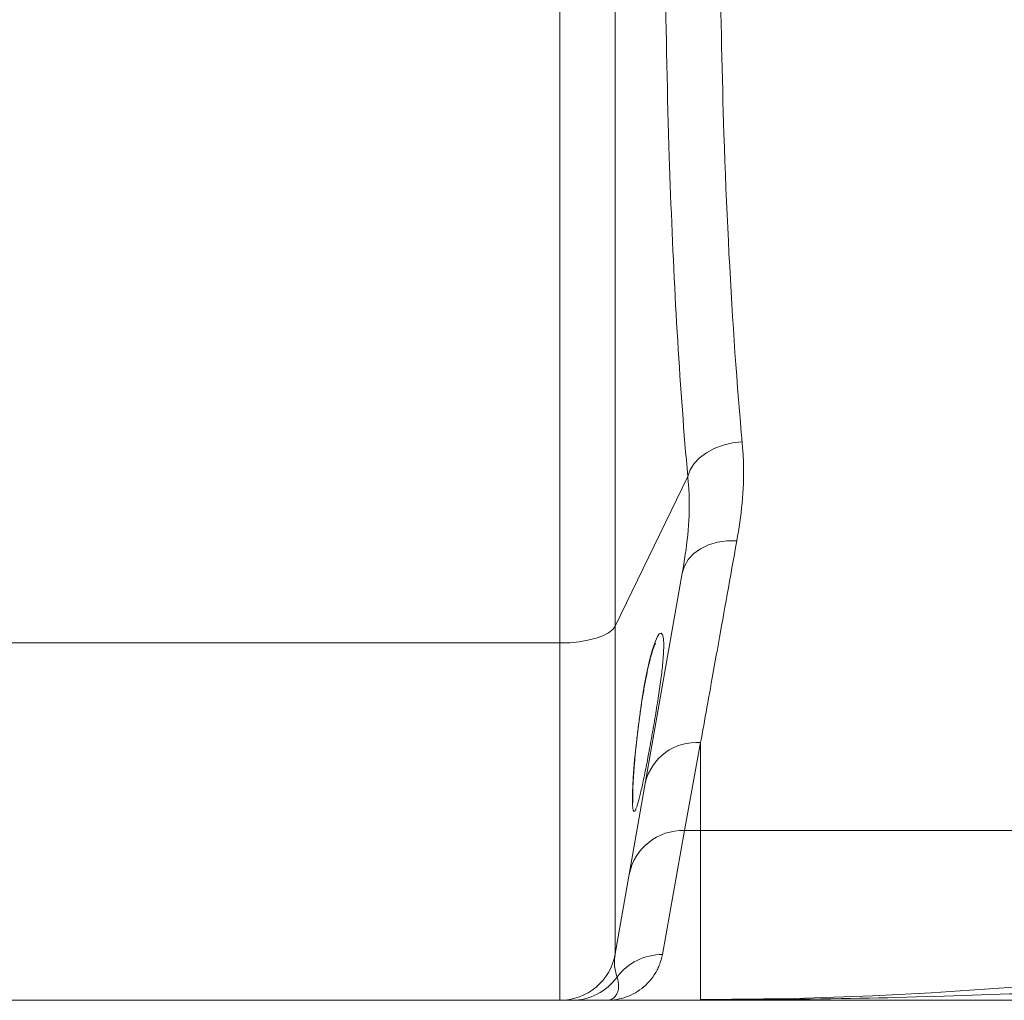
# Model space of a CAD drawing. Extents: x 193 to 943, y 26 to 526.
# Tile 201 of 207: x 406.68 to 411.94, y 88.03 to 93.27. Entities that reach past the tile are written whole.
import ezdxf

# ---------------------------------------------------------------- set-up
doc = ezdxf.new("R2010")
doc.units = 0
doc.layers.get('0').update_dxf_attribs({"lineweight": 25})
doc.layers.add('KG4_HLS_SYA', color=7, linetype='Continuous', lineweight=25)

# ---------------------------------------------------------------- blocks, each defined once
blk = doc.blocks.new('Spline-A069HVPU7N', base_point=(409.9534, 89.0845))
at = {"color": 0, "lineweight": -2}
for p, q in [((410.0617, 89.9027), (410.0605, 89.899)), ((410.0629, 89.9063), (410.0617, 89.9027)), ((410.064, 89.9097), (410.0629, 89.9063)), ((410.0652, 89.9129), (410.064, 89.9097)), ((410.0663, 89.916), (410.0652, 89.9129)), ((410.0673, 89.9189), (410.0663, 89.916)), ((410.0682, 89.9212), (410.0673, 89.9189)), ((410.0691, 89.9235), (410.0682, 89.9212)), ((410.07, 89.9256), (410.0691, 89.9235)), ((410.0708, 89.9275), (410.07, 89.9256)), ((410.0715, 89.9294), (410.0708, 89.9275)), ((410.0723, 89.9311), (410.0715, 89.9294)), ((410.0729, 89.9324), (410.0723, 89.9311)), ((410.0735, 89.9336), (410.0729, 89.9324)), ((410.074, 89.9347), (410.0735, 89.9336)), ((410.0744, 89.9356), (410.074, 89.9347)), ((410.0747, 89.9362), (410.0744, 89.9356)), ((410.075, 89.9366), (410.0747, 89.9362)), ((410.075, 89.9368), (410.075, 89.9368)), ((410.075, 89.9368), (410.075, 89.9368)), ((410.075, 89.9368), (410.075, 89.9368)), ((410.075, 89.9368), (410.075, 89.9368)), ((410.075, 89.9368), (410.075, 89.9368)), ((410.075, 89.9368), (410.075, 89.9368)), ((410.075, 89.9368), (410.075, 89.9368)), ((410.075, 89.9368), (410.075, 89.9368)), ((410.075, 89.9368), (410.075, 89.9368)), ((410.075, 89.9368), (410.075, 89.9368)), ((410.075, 89.9368), (410.075, 89.9368)), ((410.075, 89.9368), (410.075, 89.9368)), ((410.075, 89.9368), (410.075, 89.9368)), ((410.075, 89.9368), (410.075, 89.9368)), ((410.075, 89.9368), (410.075, 89.9368)), ((410.075, 89.9368), (410.075, 89.9368)), ((410.075, 89.9368), (410.075, 89.9368)), ((410.075, 89.9368), (410.075, 89.9368)), ((410.075, 89.9368), (410.075, 89.9368)), ((410.075, 89.9368), (410.075, 89.9368)), ((410.075, 89.9368), (410.075, 89.9368)), ((410.075, 89.9368), (410.075, 89.9368)), ((410.075, 89.9368), (410.075, 89.9368)), ((410.075, 89.9368), (410.075, 89.9368)), ((410.075, 89.9368), (410.075, 89.9368)), ((410.075, 89.9368), (410.075, 89.9368)), ((410.075, 89.9368), (410.075, 89.9368)), ((410.075, 89.9368), (410.075, 89.9368)), ((410.075, 89.9368), (410.075, 89.9366)), ((410.046, 89.8479), (410.0444, 89.8417)), ((410.0475, 89.8539), (410.046, 89.8479)), ((410.0491, 89.8598), (410.0475, 89.8539)), ((410.0506, 89.8655), (410.0491, 89.8598)), ((410.0521, 89.8711), (410.0506, 89.8655)), ((410.0536, 89.8761), (410.0521, 89.8711)), ((410.055, 89.881), (410.0536, 89.8761)), ((410.0564, 89.8858), (410.055, 89.881)), ((410.0578, 89.8904), (410.0564, 89.8858)), ((410.0591, 89.8948), (410.0578, 89.8904)), ((410.0605, 89.899), (410.0591, 89.8948)), ((410.0348, 89.8009), (410.0332, 89.7935)), ((410.0364, 89.808), (410.0348, 89.8009)), ((410.038, 89.8151), (410.0364, 89.808)), ((410.0396, 89.822), (410.038, 89.8151)), ((410.0412, 89.8288), (410.0396, 89.822)), ((410.0428, 89.8354), (410.0412, 89.8288)), ((410.0444, 89.8417), (410.0428, 89.8354)), ((410.0233, 89.7457), (410.0217, 89.7372)), ((410.0249, 89.7539), (410.0233, 89.7457)), ((410.0266, 89.7621), (410.0249, 89.7539)), ((410.0282, 89.7702), (410.0266, 89.7621)), ((410.0299, 89.7781), (410.0282, 89.7702)), ((410.0315, 89.7859), (410.0299, 89.7781)), ((410.0332, 89.7935), (410.0315, 89.7859)), ((410.0136, 89.6933), (410.012, 89.6842)), ((410.0152, 89.7023), (410.0136, 89.6933)), ((410.0168, 89.7112), (410.0152, 89.7023)), ((410.0184, 89.7199), (410.0168, 89.7112)), ((410.02, 89.7286), (410.0184, 89.7199)), ((410.0217, 89.7372), (410.02, 89.7286)), ((410.0042, 89.6374), (410.0027, 89.6278)), ((410.0057, 89.6469), (410.0042, 89.6374)), ((410.0073, 89.6563), (410.0057, 89.6469)), ((410.0088, 89.6657), (410.0073, 89.6563)), ((410.0104, 89.675), (410.0088, 89.6657)), ((410.012, 89.6842), (410.0104, 89.675)), ((409.9968, 89.589), (409.9953, 89.5792)), ((409.9982, 89.5988), (409.9968, 89.589)), ((409.9997, 89.6085), (409.9982, 89.5988)), ((410.0012, 89.6182), (409.9997, 89.6085)), ((410.0027, 89.6278), (410.0012, 89.6182)), ((409.9898, 89.5397), (409.9884, 89.5297)), ((409.9911, 89.5496), (409.9898, 89.5397)), ((409.9925, 89.5595), (409.9911, 89.5496)), ((409.9939, 89.5693), (409.9925, 89.5595)), ((409.9953, 89.5792), (409.9939, 89.5693)), ((409.982, 89.4798), (409.9808, 89.4698)), ((409.9833, 89.4898), (409.982, 89.4798)), ((409.9845, 89.4998), (409.9833, 89.4898)), ((409.9858, 89.5098), (409.9845, 89.4998)), ((409.9871, 89.5198), (409.9858, 89.5098)), ((409.9884, 89.5297), (409.9871, 89.5198)), ((409.9762, 89.4303), (409.9751, 89.4206)), ((409.9773, 89.4401), (409.9762, 89.4303)), ((409.9784, 89.45), (409.9773, 89.4401)), ((409.9796, 89.4598), (409.9784, 89.45)), ((409.9808, 89.4698), (409.9796, 89.4598)), ((409.9709, 89.3819), (409.97, 89.3724)), ((409.9719, 89.3916), (409.9709, 89.3819)), ((409.973, 89.4012), (409.9719, 89.3916)), ((409.974, 89.4109), (409.973, 89.4012)), ((409.9751, 89.4206), (409.974, 89.4109)), ((409.9655, 89.3259), (409.9647, 89.3168)), ((409.9663, 89.335), (409.9655, 89.3259)), ((409.9672, 89.3442), (409.9663, 89.335)), ((409.9681, 89.3535), (409.9672, 89.3442)), ((409.969, 89.3629), (409.9681, 89.3535)), ((409.97, 89.3724), (409.969, 89.3629)), ((409.961, 89.2733), (409.9604, 89.2649)), ((409.9617, 89.2818), (409.961, 89.2733)), ((409.9624, 89.2903), (409.9617, 89.2818)), ((409.9631, 89.2991), (409.9624, 89.2903)), ((409.9639, 89.3079), (409.9631, 89.2991)), ((409.9647, 89.3168), (409.9639, 89.3079)), ((409.9572, 89.219), (409.9568, 89.212)), ((409.9576, 89.2261), (409.9572, 89.219)), ((409.9581, 89.2333), (409.9576, 89.2261)), ((409.9586, 89.2406), (409.9581, 89.2333)), ((409.9592, 89.2486), (409.9586, 89.2406)), ((409.9598, 89.2567), (409.9592, 89.2486)), ((409.9604, 89.2649), (409.9598, 89.2567)), ((409.9544, 89.1637), (409.9542, 89.1577)), ((409.9546, 89.1698), (409.9544, 89.1637)), ((409.9548, 89.1732), (409.9546, 89.1698)), ((409.9549, 89.1766), (409.9548, 89.1732)), ((409.9551, 89.18), (409.9549, 89.1766)), ((409.9552, 89.1835), (409.9551, 89.18)), ((409.9554, 89.187), (409.9552, 89.1835)), ((409.9556, 89.1906), (409.9554, 89.187)), ((409.9557, 89.1932), (409.9556, 89.1919)), ((409.9556, 89.1919), (409.9556, 89.1906)), ((409.9558, 89.1945), (409.9557, 89.1932)), ((409.9559, 89.1959), (409.9558, 89.1945)), ((409.956, 89.1985), (409.9559, 89.1972)), ((409.9559, 89.1972), (409.9559, 89.1959)), ((409.9564, 89.2052), (409.956, 89.1985)), ((409.9568, 89.212), (409.9564, 89.2052)), ((409.9535, 89.1266), (409.9534, 89.1225)), ((409.9534, 89.1225), (409.9534, 89.1185)), ((409.9534, 89.1185), (409.9534, 89.1147)), ((409.9534, 89.1147), (409.9535, 89.111)), ((409.9536, 89.1354), (409.9535, 89.131)), ((409.9535, 89.131), (409.9535, 89.1266)), ((409.9535, 89.111), (409.9535, 89.1078)), ((409.9537, 89.1407), (409.9536, 89.1354)), ((409.9538, 89.1462), (409.9537, 89.1407)), ((409.954, 89.1518), (409.9538, 89.1462)), ((409.9542, 89.1577), (409.954, 89.1518)), ((409.9535, 89.1078), (409.9536, 89.1048)), ((409.9536, 89.1048), (409.9536, 89.102)), ((409.9536, 89.102), (409.9537, 89.0993)), ((409.9537, 89.0993), (409.9538, 89.0967)), ((409.9538, 89.0967), (409.954, 89.0943)), ((409.954, 89.0943), (409.9541, 89.0924)), ((409.9541, 89.0924), (409.9542, 89.0907)), ((409.9542, 89.0907), (409.9543, 89.0891)), ((409.9543, 89.0891), (409.9544, 89.0877)), ((409.9544, 89.0877), (409.9545, 89.0866)), ((409.9545, 89.0866), (409.9546, 89.0858)), ((409.9546, 89.0858), (409.9546, 89.0854)), ((409.9546, 89.0854), (409.9547, 89.0851)), ((409.9547, 89.0851), (409.9547, 89.0849)), ((409.9547, 89.0849), (409.9547, 89.0848)), ((409.9547, 89.0848), (409.9547, 89.0846)), ((409.9547, 89.0846), (409.9548, 89.0845))]:
    blk.add_line(p, q, dxfattribs=at)
blk = doc.blocks.new('Kreis-A069HWJE7N', base_point=(409.5645, 88.029))
at = {"color": 0, "lineweight": -2}
blk.add_ellipse((409.5645, 88.329), major_axis=(0, -0.3), ratio=1, start_param=0, end_param=1.396263, dxfattribs=at)
blk = doc.blocks.new('Spline-A069HWJQ7N', base_point=(409.988, 89.1062))
at = {"color": 0, "lineweight": -2}
for p, q in [((410.1098, 89.7894), (410.111, 89.8001)), ((410.111, 89.8001), (410.112, 89.8103)), ((410.112, 89.8112), (410.1121, 89.8121)), ((410.112, 89.8103), (410.112, 89.8112)), ((410.1121, 89.8121), (410.1122, 89.8131)), ((410.1122, 89.8131), (410.1123, 89.814)), ((410.1123, 89.8149), (410.1124, 89.8158)), ((410.1123, 89.814), (410.1123, 89.8149)), ((410.1021, 89.7303), (410.1038, 89.7424)), ((410.1038, 89.7424), (410.1054, 89.7545)), ((410.1054, 89.7545), (410.107, 89.7664)), ((410.107, 89.7664), (410.1085, 89.7781)), ((410.1085, 89.7781), (410.1098, 89.7894)), ((410.0952, 89.6807), (410.097, 89.6933)), ((410.097, 89.6933), (410.0987, 89.7057)), ((410.0987, 89.7057), (410.1004, 89.718)), ((410.1004, 89.718), (410.1021, 89.7303)), ((410.0873, 89.6289), (410.0894, 89.6421)), ((410.0894, 89.6421), (410.0914, 89.6551)), ((410.0914, 89.6551), (410.0933, 89.668)), ((410.0933, 89.668), (410.0952, 89.6807)), ((410.0788, 89.5754), (410.081, 89.5889)), ((410.081, 89.5889), (410.0831, 89.6023)), ((410.0831, 89.6023), (410.0853, 89.6157)), ((410.0853, 89.6157), (410.0873, 89.6289)), ((410.0698, 89.5212), (410.0721, 89.5348)), ((410.0721, 89.5348), (410.0743, 89.5484)), ((410.0743, 89.5484), (410.0766, 89.5619)), ((410.0766, 89.5619), (410.0788, 89.5754)), ((410.0605, 89.4671), (410.0628, 89.4806)), ((410.0628, 89.4806), (410.0652, 89.4941)), ((410.0652, 89.4941), (410.0675, 89.5076)), ((410.0675, 89.5076), (410.0698, 89.5212)), ((410.051, 89.4137), (410.0534, 89.4269)), ((410.0534, 89.4269), (410.0558, 89.4403)), ((410.0558, 89.4403), (410.0581, 89.4537)), ((410.0581, 89.4537), (410.0605, 89.4671)), ((410.0415, 89.3615), (410.0439, 89.3744)), ((410.0439, 89.3744), (410.0462, 89.3874)), ((410.0462, 89.3874), (410.0486, 89.4005)), ((410.0486, 89.4005), (410.051, 89.4137)), ((410.0321, 89.3116), (410.0344, 89.3239)), ((410.0344, 89.3239), (410.0367, 89.3362)), ((410.0367, 89.3362), (410.0391, 89.3487)), ((410.0391, 89.3487), (410.0415, 89.3615)), ((410.0229, 89.2645), (410.0252, 89.276)), ((410.0252, 89.276), (410.0275, 89.2877)), ((410.0275, 89.2877), (410.0298, 89.2996)), ((410.0298, 89.2996), (410.0321, 89.3116)), ((410.0118, 89.2099), (410.014, 89.2204)), ((410.014, 89.2204), (410.0162, 89.2311)), ((410.0162, 89.2311), (410.0184, 89.242)), ((410.0184, 89.242), (410.0206, 89.2531)), ((410.0206, 89.2531), (410.0229, 89.2645)), ((410.0013, 89.1618), (410.0034, 89.1708)), ((410.0034, 89.1708), (410.0054, 89.1802)), ((410.0054, 89.1802), (410.0075, 89.1898)), ((410.0075, 89.1898), (410.0096, 89.1998)), ((410.0096, 89.1998), (410.0118, 89.2099)), ((409.988, 89.1062), (409.9899, 89.1137)), ((409.9899, 89.1137), (409.9917, 89.1212)), ((409.9917, 89.1212), (409.9936, 89.1288)), ((409.9936, 89.1288), (409.9955, 89.1366)), ((409.9955, 89.1366), (409.9974, 89.1447)), ((409.9974, 89.1447), (409.9994, 89.1531)), ((409.9994, 89.1531), (410.0013, 89.1618))]:
    blk.add_line(p, q, dxfattribs=at)
blk = doc.blocks.new('Spline-A069HWL27N', base_point=(409.5645, 88.029))
at = {"color": 0, "lineweight": -2}
for p, q in [((409.5645, 88.029), (409.5646, 88.029)), ((409.5646, 88.029), (409.5647, 88.029)), ((409.5647, 88.029), (409.5649, 88.029)), ((409.5649, 88.029), (409.5651, 88.029)), ((409.5651, 88.029), (409.5654, 88.029)), ((409.5654, 88.029), (409.5657, 88.029)), ((409.5657, 88.029), (409.5661, 88.029)), ((409.5661, 88.029), (409.5665, 88.029)), ((409.5665, 88.029), (409.5669, 88.029)), ((409.5669, 88.029), (409.5674, 88.029)), ((409.5674, 88.029), (409.568, 88.029)), ((409.568, 88.029), (409.5686, 88.029)), ((409.5686, 88.029), (409.5692, 88.029)), ((409.5692, 88.029), (409.5699, 88.029)), ((409.5699, 88.029), (409.5706, 88.029)), ((409.5706, 88.029), (409.5713, 88.029)), ((409.5713, 88.029), (409.5721, 88.029)), ((409.5721, 88.029), (409.573, 88.029)), ((409.573, 88.029), (409.5738, 88.029)), ((409.5738, 88.029), (409.5748, 88.029)), ((409.5748, 88.029), (409.5757, 88.029)), ((409.5757, 88.029), (409.5767, 88.029)), ((409.5767, 88.029), (409.5778, 88.029)), ((409.5778, 88.029), (409.5788, 88.029)), ((409.5788, 88.029), (409.58, 88.029)), ((409.58, 88.029), (409.5811, 88.029)), ((409.5811, 88.029), (409.5823, 88.029)), ((409.5823, 88.029), (409.5835, 88.029)), ((409.5835, 88.029), (409.5848, 88.029)), ((409.5848, 88.029), (409.5861, 88.029)), ((409.5861, 88.029), (409.5888, 88.029)), ((409.5888, 88.029), (409.5916, 88.029)), ((409.5916, 88.029), (409.5946, 88.029)), ((409.5946, 88.029), (409.5978, 88.029)), ((409.5978, 88.029), (409.601, 88.029)), ((409.601, 88.029), (409.6045, 88.029)), ((409.6045, 88.029), (409.6081, 88.029)), ((409.6081, 88.029), (409.6118, 88.029)), ((409.6118, 88.029), (409.6156, 88.029)), ((409.6156, 88.029), (409.6196, 88.029)), ((409.6196, 88.029), (409.6235, 88.029)), ((409.6235, 88.029), (409.6275, 88.029))]:
    blk.add_line(p, q, dxfattribs=at)
blk = doc.blocks.new('Spline-A069HWLQ7N', base_point=(409.6275, 88.029))
at = {"color": 0, "lineweight": -2}
for p, q in [((409.6275, 88.029), (409.6353, 88.029)), ((409.6353, 88.029), (409.6431, 88.029)), ((409.6431, 88.029), (409.6508, 88.029)), ((409.6508, 88.029), (409.6583, 88.029)), ((409.6583, 88.029), (409.6656, 88.029)), ((409.6656, 88.029), (409.6727, 88.029)), ((409.6727, 88.029), (409.6796, 88.029)), ((409.6796, 88.029), (409.6862, 88.029)), ((409.6862, 88.029), (409.6925, 88.029)), ((409.6925, 88.029), (409.6987, 88.029)), ((409.6987, 88.029), (409.7048, 88.029)), ((409.7048, 88.029), (409.7107, 88.029)), ((409.7107, 88.029), (409.7186, 88.029)), ((409.7186, 88.029), (409.7263, 88.029)), ((409.7263, 88.029), (409.7339, 88.029)), ((409.7339, 88.029), (409.7414, 88.029)), ((409.7414, 88.029), (409.7487, 88.029)), ((409.7487, 88.029), (409.7559, 88.029)), ((409.7559, 88.029), (409.7611, 88.029)), ((409.7611, 88.029), (409.7663, 88.029)), ((409.7663, 88.029), (409.7714, 88.029)), ((409.7714, 88.029), (409.7764, 88.029)), ((409.7764, 88.029), (409.7814, 88.029)), ((409.7814, 88.029), (409.7864, 88.029)), ((409.7864, 88.029), (409.7914, 88.029)), ((409.7914, 88.029), (409.7963, 88.029)), ((409.7963, 88.029), (409.8012, 88.029)), ((409.8012, 88.029), (409.8061, 88.029)), ((409.8061, 88.029), (409.811, 88.029)), ((409.811, 88.029), (409.8159, 88.029)), ((409.8159, 88.029), (409.8159, 88.029)), ((409.8159, 88.029), (409.8159, 88.029)), ((409.8159, 88.029), (409.8159, 88.029)), ((409.8159, 88.029), (409.8159, 88.029)), ((409.8159, 88.029), (409.816, 88.029)), ((409.816, 88.029), (409.816, 88.029)), ((409.816, 88.029), (409.816, 88.029)), ((409.816, 88.029), (409.8161, 88.029)), ((409.8161, 88.029), (409.8161, 88.029)), ((409.8161, 88.029), (409.8161, 88.029)), ((409.8161, 88.029), (409.8162, 88.029)), ((409.8162, 88.029), (409.8162, 88.029))]:
    blk.add_line(p, q, dxfattribs=at)
blk = doc.blocks.new('Spline-A069HWLY7N', base_point=(410.3162, 88.0312))
at = {"color": 0, "lineweight": -2}
for p, q in [((410.3162, 88.0333), (410.3162, 88.0334)), ((410.3162, 88.0334), (410.3162, 88.0334)), ((410.3162, 88.0334), (410.3162, 88.0334)), ((410.3163, 88.0333), (410.3162, 88.0333)), ((410.3164, 88.0332), (410.3163, 88.0333)), ((410.3163, 88.0333), (410.3163, 88.0333)), ((410.3163, 88.0333), (410.3163, 88.0333)), ((410.3166, 88.0331), (410.3164, 88.0332)), ((410.3169, 88.033), (410.3166, 88.0331)), ((410.3173, 88.0328), (410.3169, 88.033)), ((410.3177, 88.0327), (410.3173, 88.0328)), ((410.3182, 88.0325), (410.3177, 88.0327)), ((410.3188, 88.0323), (410.3182, 88.0325)), ((410.3195, 88.0321), (410.3188, 88.0323)), ((410.3202, 88.0319), (410.3195, 88.0321)), ((410.321, 88.0316), (410.3202, 88.0319)), ((410.3217, 88.0314), (410.321, 88.0316)), ((410.3225, 88.0312), (410.3217, 88.0314))]:
    blk.add_line(p, q, dxfattribs=at)
blk = doc.blocks.new('Spline-A069HWM07N', base_point=(410.3225, 88.029))
at = {"color": 0, "lineweight": -2}
for p, q in [((410.3253, 88.0306), (410.3225, 88.0312)), ((410.3282, 88.0301), (410.3253, 88.0306)), ((410.331, 88.0297), (410.3282, 88.0301)), ((410.3338, 88.0293), (410.331, 88.0297)), ((410.3366, 88.0291), (410.3338, 88.0293)), ((410.3394, 88.029), (410.3366, 88.0291)), ((410.3395, 88.029), (410.3394, 88.029)), ((410.3396, 88.029), (410.3395, 88.029)), ((410.3395, 88.029), (410.3395, 88.029)), ((410.3395, 88.029), (410.3395, 88.029)), ((410.3396, 88.029), (410.3396, 88.029)), ((410.3396, 88.029), (410.3396, 88.029))]:
    blk.add_line(p, q, dxfattribs=at)
blk = doc.blocks.new('Spline-A069HWM27N', base_point=(410.3162, 88.029))
at = {"color": 0, "lineweight": -2}
for p, q in [((410.3162, 88.029), (410.3163, 88.029)), ((410.3163, 88.029), (410.3163, 88.029)), ((410.3163, 88.029), (410.3163, 88.029)), ((410.3163, 88.029), (410.3164, 88.029)), ((410.3164, 88.029), (410.3164, 88.029)), ((410.3164, 88.029), (410.3165, 88.029)), ((410.3165, 88.029), (410.318, 88.029)), ((410.318, 88.029), (410.3195, 88.029)), ((410.3195, 88.029), (410.3209, 88.029)), ((410.3209, 88.029), (410.3224, 88.029)), ((410.3224, 88.029), (410.3239, 88.029)), ((410.3239, 88.029), (410.3254, 88.029)), ((410.3254, 88.029), (410.3259, 88.029)), ((410.3259, 88.029), (410.3264, 88.029)), ((410.3264, 88.029), (410.327, 88.029)), ((410.327, 88.029), (410.3275, 88.029)), ((410.3275, 88.029), (410.328, 88.029)), ((410.328, 88.029), (410.3285, 88.029)), ((410.3285, 88.029), (410.33, 88.029)), ((410.33, 88.029), (410.3315, 88.029)), ((410.3315, 88.029), (410.3329, 88.029)), ((410.3329, 88.029), (410.3344, 88.029)), ((410.3344, 88.029), (410.3358, 88.029)), ((410.3358, 88.029), (410.3373, 88.029)), ((410.3373, 88.029), (410.3377, 88.029)), ((410.3377, 88.029), (410.3381, 88.029)), ((410.3381, 88.029), (410.3385, 88.029)), ((410.3385, 88.029), (410.3388, 88.029)), ((410.3388, 88.029), (410.3392, 88.029)), ((410.3392, 88.029), (410.3396, 88.029))]:
    blk.add_line(p, q, dxfattribs=at)
blk = doc.blocks.new('Spline-A069HWM47N', base_point=(410.3396, 88.029))
at = {"color": 0, "lineweight": -2}
for p, q in [((410.3396, 88.029), (410.3505, 88.029)), ((410.3505, 88.029), (410.3613, 88.029)), ((410.3613, 88.029), (410.3722, 88.029)), ((410.3722, 88.029), (410.383, 88.029)), ((410.383, 88.029), (410.3939, 88.029)), ((410.3939, 88.029), (410.4047, 88.029)), ((410.4047, 88.029), (410.4598, 88.029)), ((410.4598, 88.029), (410.5148, 88.029)), ((410.5148, 88.029), (410.5699, 88.029)), ((410.5699, 88.029), (410.6249, 88.029)), ((410.6249, 88.029), (410.6799, 88.029)), ((410.6799, 88.029), (410.7349, 88.029)), ((410.7349, 88.029), (410.7899, 88.029)), ((410.7899, 88.029), (410.8449, 88.029)), ((410.8449, 88.029), (410.8999, 88.029)), ((410.8999, 88.029), (410.9549, 88.029)), ((410.9549, 88.029), (411.0099, 88.029)), ((411.0099, 88.029), (411.0648, 88.029)), ((411.0648, 88.029), (411.1147, 88.029)), ((411.1147, 88.029), (411.1646, 88.029)), ((411.1646, 88.029), (411.2145, 88.029)), ((411.2145, 88.029), (411.2644, 88.029)), ((411.2644, 88.029), (411.3143, 88.029)), ((411.3143, 88.029), (411.3642, 88.029)), ((411.3642, 88.029), (411.464, 88.029)), ((411.464, 88.029), (411.5638, 88.029)), ((411.5638, 88.029), (411.6636, 88.029)), ((411.6636, 88.029), (411.7634, 88.029)), ((411.7634, 88.029), (411.8633, 88.029)), ((411.8633, 88.029), (411.9631, 88.029)), ((411.9631, 88.029), (411.9804, 88.029)), ((411.9804, 88.029), (411.9976, 88.029)), ((411.9976, 88.029), (412.0149, 88.029)), ((412.0149, 88.029), (412.0322, 88.029)), ((412.0322, 88.029), (412.0494, 88.029)), ((412.0494, 88.029), (412.0667, 88.029))]:
    blk.add_line(p, q, dxfattribs=at)
blk = doc.blocks.new('Polylinie-A069HYJO7N', base_point=(409.5645, 89.9376))
at = {"color": 0, "lineweight": -2}
for p, q in [((409.8464, 90.0094), (409.8243, 89.9921)), ((409.8599, 90.0277), (409.8464, 90.0094)), ((409.7573, 89.9631), (409.7145, 89.9522)), ((409.7943, 89.9765), (409.7573, 89.9631)), ((409.8243, 89.9921), (409.7943, 89.9765)), ((409.6166, 89.9392), (409.5645, 89.9376)), ((409.6671, 89.9441), (409.6166, 89.9392)), ((409.7145, 89.9522), (409.6671, 89.9441))]:
    blk.add_line(p, q, dxfattribs=at)
blk = doc.blocks.new('Spline-A069HYSG7N', base_point=(410.1252, 90.8272))
at = {"color": 0, "lineweight": -2}
for p, q in [((410.1252, 94.0448), (410.1254, 93.9802)), ((410.1254, 93.9802), (410.1255, 93.9156)), ((410.1255, 93.9156), (410.1257, 93.851)), ((410.1257, 93.851), (410.126, 93.7866)), ((410.126, 93.7866), (410.1263, 93.7224)), ((410.1263, 93.7224), (410.1267, 93.6583)), ((410.1267, 93.6583), (410.1272, 93.5944)), ((410.1272, 93.5944), (410.1278, 93.5308)), ((410.1278, 93.5308), (410.1285, 93.4674)), ((410.1285, 93.4674), (410.1292, 93.4041)), ((410.1292, 93.4041), (410.1301, 93.3412)), ((410.1301, 93.3412), (410.131, 93.2784)), ((410.131, 93.2784), (410.1321, 93.2151)), ((410.1321, 93.2151), (410.1332, 93.152)), ((410.1332, 93.152), (410.1344, 93.0892)), ((410.1344, 93.0892), (410.1356, 93.0266)), ((410.1356, 93.0266), (410.137, 92.9642)), ((410.137, 92.9642), (410.1384, 92.9021)), ((410.1384, 92.9021), (410.1399, 92.8402)), ((410.1399, 92.8402), (410.1415, 92.7786)), ((410.1415, 92.7786), (410.1432, 92.7172)), ((410.1432, 92.7172), (410.1449, 92.6561)), ((410.1449, 92.6561), (410.1468, 92.5953)), ((410.1468, 92.5953), (410.1487, 92.5348)), ((410.1487, 92.5348), (410.1504, 92.4836)), ((410.1504, 92.4836), (410.1522, 92.4327)), ((410.1522, 92.4327), (410.154, 92.382)), ((410.154, 92.382), (410.1558, 92.3315)), ((410.1558, 92.3315), (410.1578, 92.2812)), ((410.1578, 92.2812), (410.1598, 92.2312)), ((410.1598, 92.2312), (410.1618, 92.1813)), ((410.1618, 92.1813), (410.1639, 92.1316)), ((410.1639, 92.1316), (410.1661, 92.0822)), ((410.1661, 92.0822), (410.1683, 92.033)), ((410.1683, 92.033), (410.1706, 91.984)), ((410.1706, 91.984), (410.1729, 91.9352)), ((410.1729, 91.9352), (410.1753, 91.8867)), ((410.1753, 91.8867), (410.1777, 91.8384)), ((410.1777, 91.8384), (410.1802, 91.7904)), ((410.1802, 91.7904), (410.1828, 91.7426)), ((410.1828, 91.7426), (410.1854, 91.6951)), ((410.1854, 91.6951), (410.1881, 91.6478)), ((410.1881, 91.6478), (410.1909, 91.5999)), ((410.1909, 91.5999), (410.1938, 91.5522)), ((410.1938, 91.5522), (410.1967, 91.5048)), ((410.1967, 91.5048), (410.1997, 91.4577)), ((410.1997, 91.4577), (410.2027, 91.4109)), ((410.2027, 91.4109), (410.2058, 91.3642)), ((410.2058, 91.3642), (410.2089, 91.3179)), ((410.2089, 91.3179), (410.2121, 91.2717)), ((410.2121, 91.2717), (410.2154, 91.2259)), ((410.2154, 91.2259), (410.2187, 91.1804)), ((410.2187, 91.1804), (410.2221, 91.1352)), ((410.2221, 91.1352), (410.2255, 91.0904)), ((410.2255, 91.0904), (410.2291, 91.046)), ((410.2291, 91.046), (410.2327, 91.0019)), ((410.2327, 91.0019), (410.2363, 90.958)), ((410.2363, 90.958), (410.24, 90.9143)), ((410.24, 90.9143), (410.2437, 90.8707)), ((410.2437, 90.8707), (410.2474, 90.8272))]:
    blk.add_line(p, q, dxfattribs=at)
blk = doc.blocks.new('Spline-A069HZ6M7N', base_point=(410.2184, 90.3099))
at = {"color": 0, "lineweight": -2}
for p, q in [((410.2474, 90.8272), (410.248, 90.8205)), ((410.248, 90.8205), (410.2486, 90.8138)), ((410.2486, 90.8138), (410.2492, 90.8071)), ((410.2492, 90.8071), (410.2498, 90.8004)), ((410.2498, 90.8004), (410.2504, 90.7937)), ((410.2504, 90.7937), (410.2509, 90.787)), ((410.2509, 90.787), (410.2529, 90.7589)), ((410.2529, 90.7589), (410.2543, 90.7307)), ((410.2543, 90.7307), (410.2552, 90.7025)), ((410.2552, 90.7025), (410.2555, 90.6743)), ((410.2553, 90.646), (410.2545, 90.6177)), ((410.2555, 90.6743), (410.2553, 90.646)), ((410.2533, 90.5917), (410.2517, 90.5657)), ((410.2545, 90.6177), (410.2533, 90.5917)), ((410.2497, 90.5397), (410.2474, 90.5137)), ((410.2517, 90.5657), (410.2497, 90.5397)), ((410.2446, 90.4879), (410.2415, 90.4622)), ((410.2474, 90.5137), (410.2446, 90.4879)), ((410.2382, 90.4365), (410.2345, 90.4111)), ((410.2415, 90.4622), (410.2382, 90.4365)), ((410.2307, 90.3857), (410.2267, 90.3604)), ((410.2345, 90.4111), (410.2307, 90.3857)), ((410.2226, 90.3352), (410.2184, 90.3099)), ((410.2267, 90.3604), (410.2226, 90.3352))]:
    blk.add_line(p, q, dxfattribs=at)
blk = doc.blocks.new('Spline-A069HZ6O7N', base_point=(409.9519, 89.0381))
at = {"color": 0, "lineweight": -2}
for p, q in [((409.9537, 89.1718), (409.9533, 89.1627)), ((409.9542, 89.1812), (409.9537, 89.1718)), ((409.9542, 89.1822), (409.9542, 89.1821)), ((409.9542, 89.1821), (409.9542, 89.1819)), ((409.9542, 89.1819), (409.9542, 89.1817)), ((409.9542, 89.1817), (409.9542, 89.1815)), ((409.9542, 89.1815), (409.9542, 89.1814)), ((409.9542, 89.1814), (409.9542, 89.1812)), ((409.952, 89.114), (409.9519, 89.1069)), ((409.9521, 89.1214), (409.952, 89.114)), ((409.9522, 89.129), (409.9521, 89.1214)), ((409.9524, 89.137), (409.9522, 89.129)), ((409.9527, 89.1453), (409.9524, 89.137)), ((409.953, 89.1539), (409.9527, 89.1453)), ((409.9533, 89.1627), (409.953, 89.1539)), ((409.9519, 89.1069), (409.9519, 89.1002)), ((409.9519, 89.1002), (409.952, 89.0937)), ((409.952, 89.0937), (409.9521, 89.0877)), ((409.9521, 89.0877), (409.9522, 89.0819)), ((409.9522, 89.0819), (409.9524, 89.0766)), ((409.9524, 89.0766), (409.9527, 89.0715)), ((409.9527, 89.0715), (409.953, 89.0668)), ((409.953, 89.0668), (409.9534, 89.0625)), ((409.9534, 89.0625), (409.9538, 89.0585)), ((409.9538, 89.0585), (409.9543, 89.0548)), ((409.9736, 89.058), (409.975, 89.062)), ((409.975, 89.062), (409.9765, 89.0663)), ((409.9765, 89.0663), (409.978, 89.0711)), ((409.978, 89.0711), (409.9796, 89.0763)), ((409.9796, 89.0763), (409.9813, 89.0819)), ((409.9813, 89.0819), (409.9829, 89.0877)), ((409.9829, 89.0877), (409.9846, 89.0938)), ((409.9846, 89.0938), (409.9863, 89.1)), ((409.9863, 89.1), (409.988, 89.1062)), ((409.9543, 89.0548), (409.9548, 89.0515)), ((409.9548, 89.0515), (409.9553, 89.0485)), ((409.9553, 89.0485), (409.9559, 89.046)), ((409.9559, 89.046), (409.9566, 89.0437)), ((409.9566, 89.0437), (409.9573, 89.0419)), ((409.9573, 89.0419), (409.9581, 89.0404)), ((409.9581, 89.0404), (409.9585, 89.0398)), ((409.9585, 89.0398), (409.9589, 89.0393)), ((409.9589, 89.0393), (409.9591, 89.039)), ((409.9591, 89.039), (409.9594, 89.0387)), ((409.9594, 89.0387), (409.9597, 89.0385)), ((409.9597, 89.0385), (409.96, 89.0384)), ((409.96, 89.0384), (409.9603, 89.0382)), ((409.9603, 89.0382), (409.9606, 89.0382)), ((409.9606, 89.0382), (409.9609, 89.0381)), ((409.9609, 89.0381), (409.9613, 89.0381)), ((409.9613, 89.0381), (409.9616, 89.0382)), ((409.9616, 89.0382), (409.9619, 89.0382)), ((409.9619, 89.0382), (409.9622, 89.0384)), ((409.9622, 89.0384), (409.9626, 89.0385)), ((409.9626, 89.0385), (409.9629, 89.0387)), ((409.9629, 89.0387), (409.9633, 89.039)), ((409.9633, 89.039), (409.9636, 89.0393)), ((409.9636, 89.0393), (409.964, 89.0396)), ((409.964, 89.0396), (409.9643, 89.0399)), ((409.9643, 89.0399), (409.9647, 89.0404)), ((409.9647, 89.0404), (409.9653, 89.041)), ((409.9653, 89.041), (409.9658, 89.0418)), ((409.9658, 89.0418), (409.967, 89.0436)), ((409.967, 89.0436), (409.9682, 89.0458)), ((409.9682, 89.0458), (409.9695, 89.0483)), ((409.9695, 89.0483), (409.9708, 89.0512)), ((409.9708, 89.0512), (409.9722, 89.0544)), ((409.9722, 89.0544), (409.9736, 89.058))]:
    blk.add_line(p, q, dxfattribs=at)
blk = doc.blocks.new('Polylinie-A069HZ6Q7N', base_point=(409.9542, 89.1822))
at = {"color": 0, "lineweight": -2}
for p, q in [((410.0842, 89.9693), (410.0712, 89.9391)), ((410.0956, 89.9863), (410.0842, 89.9693)), ((410.1053, 89.9906), (410.0956, 89.9863)), ((410.1128, 89.9819), (410.1053, 89.9906)), ((410.1176, 89.9608), (410.1128, 89.9819)), ((410.1194, 89.9275), (410.1176, 89.9608)), ((410.0712, 89.9391), (410.0575, 89.8971)), ((410.1181, 89.8831), (410.1194, 89.9275)), ((410.0575, 89.8971), (410.0432, 89.8433)), ((410.1124, 89.8158), (410.1181, 89.8831)), ((410.0432, 89.8433), (410.0291, 89.7799)), ((410.0291, 89.7799), (410.0154, 89.7084)), ((410.0154, 89.7084), (410.0024, 89.6311)), ((410.0024, 89.6311), (409.9906, 89.5506)), ((409.9906, 89.5506), (409.98, 89.469)), ((409.98, 89.469), (409.971, 89.3892)), ((409.971, 89.3892), (409.9636, 89.313)), ((409.9636, 89.313), (409.9581, 89.2439)), ((409.9581, 89.2439), (409.9542, 89.1822))]:
    blk.add_line(p, q, dxfattribs=at)
blk = doc.blocks.new('Spline-A069HZ7U7N', base_point=(410.4181, 91.0124))
at = {"color": 0, "lineweight": -2}
for p, q in [((410.4182, 94.0481), (410.418, 94.1111)), ((410.4184, 93.9851), (410.4182, 94.0481)), ((410.4185, 93.9221), (410.4184, 93.9851)), ((410.4188, 93.8593), (410.4185, 93.9221)), ((410.4191, 93.7967), (410.4188, 93.8593)), ((410.4195, 93.7342), (410.4191, 93.7967)), ((410.42, 93.6721), (410.4195, 93.7342)), ((410.4206, 93.6102), (410.42, 93.6721)), ((410.4213, 93.5486), (410.4206, 93.6102)), ((410.4221, 93.4871), (410.4213, 93.5486)), ((410.4229, 93.4259), (410.4221, 93.4871)), ((410.4239, 93.3649), (410.4229, 93.4259)), ((410.4249, 93.3046), (410.4239, 93.3649)), ((410.426, 93.2445), (410.4249, 93.3046)), ((410.4271, 93.1846), (410.426, 93.2445)), ((410.4283, 93.1249), (410.4271, 93.1846)), ((410.4297, 93.0654), (410.4283, 93.1249)), ((410.431, 93.0062), (410.4297, 93.0654)), ((410.4325, 92.9474), (410.431, 93.0062)), ((410.4341, 92.8888), (410.4325, 92.9474)), ((410.4357, 92.8304), (410.4341, 92.8888)), ((410.4374, 92.7724), (410.4357, 92.8304)), ((410.4392, 92.7145), (410.4374, 92.7724)), ((410.441, 92.6569), (410.4392, 92.7145)), ((410.4435, 92.584), (410.441, 92.6569)), ((410.4461, 92.5114), (410.4435, 92.584)), ((410.4488, 92.4393), (410.4461, 92.5114)), ((410.4517, 92.3677), (410.4488, 92.4393)), ((410.4547, 92.2965), (410.4517, 92.3677)), ((410.4578, 92.2258), (410.4547, 92.2965)), ((410.461, 92.1558), (410.4578, 92.2258)), ((410.4644, 92.0863), (410.461, 92.1558)), ((410.4678, 92.0174), (410.4644, 92.0863)), ((410.4714, 91.9489), (410.4678, 92.0174)), ((410.4751, 91.8809), (410.4714, 91.9489)), ((410.479, 91.8135), (410.4751, 91.8809)), ((410.4829, 91.7474), (410.479, 91.8135)), ((410.4869, 91.6819), (410.4829, 91.7474)), ((410.4911, 91.6169), (410.4869, 91.6819)), ((410.4953, 91.5524), (410.4911, 91.6169)), ((410.4997, 91.4884), (410.4953, 91.5524)), ((410.5042, 91.425), (410.4997, 91.4884)), ((410.5088, 91.3624), (410.5042, 91.425)), ((410.5136, 91.3004), (410.5088, 91.3624)), ((410.5184, 91.2389), (410.5136, 91.3004)), ((410.5233, 91.178), (410.5184, 91.2389)), ((410.5284, 91.1177), (410.5233, 91.178)), ((410.5336, 91.058), (410.5284, 91.1177)), ((410.5343, 91.0504), (410.5336, 91.058)), ((410.535, 91.0428), (410.5343, 91.0504)), ((410.5357, 91.0352), (410.535, 91.0428)), ((410.5363, 91.0276), (410.5357, 91.0352)), ((410.537, 91.02), (410.5363, 91.0276)), ((410.5377, 91.0124), (410.537, 91.02))]:
    blk.add_line(p, q, dxfattribs=at)
blk = doc.blocks.new('Polylinie-A069HZ7W7N', base_point=(410.2474, 90.8272))
at = {"color": 0, "lineweight": -2}
for p, q in [((410.486, 91.0062), (410.436, 90.9941)), ((410.5377, 91.0124), (410.486, 91.0062)), ((410.3471, 90.9536), (410.3108, 90.9264)), ((410.3892, 90.9764), (410.3471, 90.9536)), ((410.436, 90.9941), (410.3892, 90.9764)), ((410.3108, 90.9264), (410.2816, 90.8956)), ((410.2602, 90.8622), (410.2474, 90.8272)), ((410.2816, 90.8956), (410.2602, 90.8622))]:
    blk.add_line(p, q, dxfattribs=at)
blk = doc.blocks.new('Spline-A069HZ9S7N', base_point=(410.5096, 90.4832))
at = {"color": 0, "lineweight": -2}
for p, q in [((410.5383, 91.0052), (410.5377, 91.0124)), ((410.5389, 90.998), (410.5383, 91.0052)), ((410.5395, 90.9908), (410.5389, 90.998)), ((410.5401, 90.9837), (410.5395, 90.9908)), ((410.5407, 90.9765), (410.5401, 90.9837)), ((410.5412, 90.9693), (410.5407, 90.9765)), ((410.5431, 90.9389), (410.5412, 90.9693)), ((410.5445, 90.9086), (410.5431, 90.9389)), ((410.5454, 90.8785), (410.5445, 90.9086)), ((410.5457, 90.8485), (410.5454, 90.8785)), ((410.5455, 90.8187), (410.5457, 90.8485)), ((410.5447, 90.7891), (410.5455, 90.8187)), ((410.5421, 90.7365), (410.5436, 90.7627)), ((410.5436, 90.7627), (410.5447, 90.7891)), ((410.538, 90.6845), (410.5402, 90.7105)), ((410.5402, 90.7105), (410.5421, 90.7365)), ((410.5324, 90.6332), (410.5353, 90.6588)), ((410.5353, 90.6588), (410.538, 90.6845)), ((410.5255, 90.5828), (410.5291, 90.6079)), ((410.5291, 90.6079), (410.5324, 90.6332)), ((410.5137, 90.508), (410.5177, 90.5328)), ((410.5177, 90.5328), (410.5217, 90.5578)), ((410.5217, 90.5578), (410.5255, 90.5828)), ((410.5096, 90.4832), (410.5137, 90.508))]:
    blk.add_line(p, q, dxfattribs=at)
blk = doc.blocks.new('Spline-A069HZ9U7N', base_point=(410.3162, 89.4054))
at = {"color": 0, "lineweight": -2}
for p, q in [((410.503, 90.4467), (410.5096, 90.4832)), ((410.4965, 90.4104), (410.503, 90.4467)), ((410.4836, 90.3382), (410.4901, 90.3742)), ((410.4901, 90.3742), (410.4965, 90.4104)), ((410.4772, 90.3024), (410.4836, 90.3382)), ((410.4709, 90.267), (410.4772, 90.3024)), ((410.4584, 90.1975), (410.4646, 90.2321)), ((410.4646, 90.2321), (410.4709, 90.267)), ((410.4462, 90.1296), (410.4523, 90.1634)), ((410.4523, 90.1634), (410.4584, 90.1975)), ((410.4402, 90.0961), (410.4462, 90.1296)), ((410.4285, 90.0303), (410.4343, 90.0629)), ((410.4343, 90.0629), (410.4402, 90.0961)), ((410.4227, 89.998), (410.4285, 90.0303)), ((410.4112, 89.9344), (410.4169, 89.966)), ((410.4169, 89.966), (410.4227, 89.998)), ((410.4001, 89.8721), (410.4056, 89.903)), ((410.4056, 89.903), (410.4112, 89.9344)), ((410.3946, 89.8415), (410.4001, 89.8721)), ((410.3838, 89.7814), (410.3892, 89.8113)), ((410.3892, 89.8113), (410.3946, 89.8415)), ((410.3733, 89.7227), (410.3785, 89.7519)), ((410.3785, 89.7519), (410.3838, 89.7814)), ((410.3635, 89.6681), (410.3681, 89.6938)), ((410.3681, 89.6938), (410.3733, 89.7227)), ((410.3544, 89.6176), (410.3589, 89.6427)), ((410.3589, 89.6427), (410.3635, 89.6681)), ((410.3455, 89.5684), (410.3499, 89.5928)), ((410.3499, 89.5928), (410.3544, 89.6176)), ((410.3369, 89.5206), (410.3412, 89.5443)), ((410.3412, 89.5443), (410.3455, 89.5684)), ((410.3286, 89.474), (410.3327, 89.4971)), ((410.3327, 89.4971), (410.3369, 89.5206)), ((410.3162, 89.4054), (410.3203, 89.4282)), ((410.3203, 89.4282), (410.3244, 89.451)), ((410.3244, 89.451), (410.3286, 89.474))]:
    blk.add_line(p, q, dxfattribs=at)
blk = doc.blocks.new('Polylinie-A069HZH67N', base_point=(410.2184, 90.3099))
at = {"color": 0, "lineweight": -2}
for p, q in [((410.4568, 90.4831), (410.4059, 90.4759)), ((410.5096, 90.4832), (410.4568, 90.4831)), ((410.3157, 90.4412), (410.2794, 90.4148)), ((410.3583, 90.4618), (410.3157, 90.4412)), ((410.4059, 90.4759), (410.3583, 90.4618)), ((410.2505, 90.3835), (410.23, 90.3481)), ((410.2794, 90.4148), (410.2505, 90.3835)), ((410.23, 90.3481), (410.2184, 90.3099))]:
    blk.add_line(p, q, dxfattribs=at)
blk = doc.blocks.new('Kreis-A069HZIA7N', base_point=(410.0208, 89.1891))
at = {"color": 0, "lineweight": -2}
blk.add_ellipse((410.293, 89.1272), major_axis=(0.0232, 0.2782), ratio=1, start_param=0, end_param=1.430665, dxfattribs=at)
blk = doc.blocks.new('Kreis-A069HZK67N', base_point=(409.9347, 88.7007))
at = {"color": 0, "lineweight": -2}
blk.add_ellipse((410.2202, 88.645), major_axis=(0.0099, 0.2908), ratio=1, start_param=0, end_param=1.412081, dxfattribs=at)
blk = doc.blocks.new('Spline-A069HZLY7N', base_point=(409.8556, 88.1529))
at = {"color": 0, "lineweight": -2}
for p, q in [((409.8585, 88.2677), (409.859, 88.2707)), ((409.859, 88.2707), (409.8595, 88.2738)), ((409.8595, 88.2738), (409.8599, 88.2769)), ((409.8556, 88.2291), (409.8558, 88.2387)), ((409.8558, 88.2198), (409.8556, 88.2291)), ((409.8558, 88.2387), (409.8563, 88.2486)), ((409.8565, 88.2107), (409.8558, 88.2198)), ((409.8563, 88.2486), (409.8573, 88.2586)), ((409.8573, 88.2586), (409.8577, 88.2616)), ((409.8577, 88.2616), (409.8581, 88.2647)), ((409.8581, 88.2647), (409.8585, 88.2677)), ((409.8576, 88.2018), (409.8565, 88.2107)), ((409.859, 88.1933), (409.8576, 88.2018)), ((409.8607, 88.1849), (409.859, 88.1933)), ((409.8627, 88.1768), (409.8607, 88.1849)), ((409.8649, 88.1687), (409.8627, 88.1768)), ((409.8672, 88.1608), (409.8649, 88.1687)), ((409.8696, 88.1529), (409.8672, 88.1608))]:
    blk.add_line(p, q, dxfattribs=at)
blk = doc.blocks.new('Kreis-A069HZM07N', base_point=(409.8696, 88.1529))
at = {"color": 0, "lineweight": -2}
blk.add_ellipse((410.1098, 87.9738), major_axis=(0.0019, 0.2996), ratio=1, start_param=0, end_param=0.936247, dxfattribs=at)
blk = doc.blocks.new('Spline-A069HZMY7N', base_point=(410.3162, 88.0334))
at = {"color": 0, "lineweight": -2}
for p, q in [((411.4432, 88.0633), (411.3393, 88.0578)), ((411.5472, 88.0694), (411.4432, 88.0633)), ((411.6511, 88.076), (411.5472, 88.0694)), ((411.755, 88.0831), (411.6511, 88.076)), ((411.8588, 88.0904), (411.755, 88.0831)), ((411.9627, 88.0979), (411.8588, 88.0904)), ((412.0665, 88.1056), (411.9627, 88.0979)), ((410.4, 88.034), (410.3162, 88.0334)), ((410.4838, 88.0347), (410.4, 88.034)), ((410.5676, 88.0355), (410.4838, 88.0347)), ((410.6514, 88.0365), (410.5676, 88.0355)), ((410.7352, 88.0377), (410.6514, 88.0365)), ((410.819, 88.0393), (410.7352, 88.0377)), ((410.9231, 88.0418), (410.819, 88.0393)), ((411.0271, 88.0449), (410.9231, 88.0418)), ((411.1312, 88.0486), (411.0271, 88.0449)), ((411.2353, 88.0529), (411.1312, 88.0486)), ((411.3393, 88.0578), (411.2353, 88.0529))]:
    blk.add_line(p, q, dxfattribs=at)
blk = doc.blocks.new('Spline-A069HZN07N', base_point=(409.8162, 88.029))
at = {"color": 0, "lineweight": -2}
for p, q in [((410.11, 88.2661), (410.1117, 88.2734)), ((410.0929, 88.2101), (410.0956, 88.2166)), ((410.0956, 88.2166), (410.0981, 88.2233)), ((410.0981, 88.2233), (410.1004, 88.2302)), ((410.1004, 88.2302), (410.1026, 88.2371)), ((410.1026, 88.2371), (410.1046, 88.2443)), ((410.1046, 88.2443), (410.1065, 88.2515)), ((410.1065, 88.2515), (410.1083, 88.2587)), ((410.1083, 88.2587), (410.11, 88.2661)), ((410.0604, 88.1531), (410.0687, 88.1652)), ((410.0687, 88.1652), (410.0766, 88.1779)), ((410.0766, 88.1779), (410.0839, 88.1912)), ((410.0839, 88.1912), (410.087, 88.1973)), ((410.087, 88.1973), (410.09, 88.2036)), ((410.09, 88.2036), (410.0929, 88.2101)), ((410.0227, 88.1102), (410.0327, 88.12)), ((410.0327, 88.12), (410.0424, 88.1305)), ((410.0424, 88.1305), (410.0516, 88.1415)), ((410.0516, 88.1415), (410.0604, 88.1531)), ((409.9439, 88.0571), (409.9558, 88.063)), ((409.9558, 88.063), (409.9676, 88.0694)), ((409.9676, 88.0694), (409.9792, 88.0764)), ((409.9792, 88.0764), (409.9905, 88.084)), ((409.9905, 88.084), (410.0016, 88.0922)), ((410.0016, 88.0922), (410.0123, 88.1009)), ((410.0123, 88.1009), (410.0227, 88.1102)), ((409.8162, 88.029), (409.8163, 88.029)), ((409.8163, 88.029), (409.8164, 88.029)), ((409.8164, 88.029), (409.8165, 88.029)), ((409.8165, 88.029), (409.8166, 88.029)), ((409.8166, 88.029), (409.8167, 88.029)), ((409.8167, 88.029), (409.8168, 88.029)), ((409.8168, 88.029), (409.8298, 88.0293)), ((409.8298, 88.0293), (409.8428, 88.0301)), ((409.8428, 88.0301), (409.8557, 88.0315)), ((409.8557, 88.0315), (409.8686, 88.0335)), ((409.8686, 88.0335), (409.8815, 88.036)), ((409.8815, 88.036), (409.8942, 88.0391)), ((409.8942, 88.0391), (409.9068, 88.0428)), ((409.9068, 88.0428), (409.9193, 88.047)), ((409.9193, 88.047), (409.9317, 88.0518)), ((409.9317, 88.0518), (409.9439, 88.0571))]:
    blk.add_line(p, q, dxfattribs=at)
blk = doc.blocks.new('Kreis-A069HZO27N', base_point=(409.6275, 88.029))
at = {"color": 0, "lineweight": -2}
blk.add_ellipse((409.6274, 88.3276), major_axis=(0.0002, -0.2986), ratio=1, start_param=0, end_param=0.945518, dxfattribs=at)
blk = doc.blocks.new('Spline-A069HZQ87N', base_point=(409.8162, 88.029))
at = {"color": 0, "lineweight": -2}
for p, q in [((409.8714, 88.1456), (409.8696, 88.1529)), ((409.8732, 88.1384), (409.8714, 88.1456)), ((409.8748, 88.1313), (409.8732, 88.1384)), ((409.8762, 88.1243), (409.8748, 88.1313)), ((409.8773, 88.1175), (409.8762, 88.1243)), ((409.878, 88.111), (409.8773, 88.1175)), ((409.8624, 88.0543), (409.8655, 88.059)), ((409.8655, 88.059), (409.8684, 88.0641)), ((409.8684, 88.0641), (409.871, 88.0695)), ((409.871, 88.0695), (409.8733, 88.0754)), ((409.8733, 88.0754), (409.8753, 88.0816)), ((409.8753, 88.0816), (409.8768, 88.0883)), ((409.8768, 88.0883), (409.8778, 88.0954)), ((409.8778, 88.0954), (409.8783, 88.103)), ((409.8783, 88.103), (409.878, 88.111)), ((409.8162, 88.029), (409.8162, 88.029)), ((409.8162, 88.029), (409.8163, 88.029)), ((409.8163, 88.029), (409.8163, 88.029)), ((409.8163, 88.029), (409.8163, 88.029)), ((409.8163, 88.029), (409.8163, 88.029)), ((409.8163, 88.029), (409.8164, 88.029)), ((409.8164, 88.029), (409.817, 88.029)), ((409.817, 88.029), (409.8176, 88.029)), ((409.8176, 88.029), (409.8182, 88.029)), ((409.8182, 88.029), (409.8189, 88.029)), ((409.8189, 88.029), (409.8195, 88.0291)), ((409.8195, 88.0291), (409.8201, 88.0291)), ((409.8201, 88.0291), (409.8257, 88.0298)), ((409.8257, 88.0298), (409.8312, 88.0312)), ((409.8312, 88.0312), (409.8367, 88.0331)), ((409.8367, 88.0331), (409.8419, 88.0356)), ((409.8419, 88.0356), (409.847, 88.0388)), ((409.847, 88.0388), (409.8519, 88.0426)), ((409.8519, 88.0426), (409.8556, 88.0461)), ((409.8556, 88.0461), (409.8591, 88.05)), ((409.8591, 88.05), (409.8624, 88.0543))]:
    blk.add_line(p, q, dxfattribs=at)
blk = doc.blocks.new('Spline-A069HZUQ7N', base_point=(410.3225, 88.0312))
at = {"color": 0, "lineweight": -2}
for p, q in [((411.8665, 88.0595), (411.7666, 88.0559)), ((411.9663, 88.0633), (411.8665, 88.0595)), ((411.9835, 88.064), (411.9663, 88.0633)), ((412.0008, 88.0646), (411.9835, 88.064)), ((412.018, 88.0653), (412.0008, 88.0646)), ((412.0352, 88.066), (412.018, 88.0653)), ((412.0525, 88.0667), (412.0352, 88.066)), ((412.0697, 88.0674), (412.0525, 88.0667)), ((410.3363, 88.0312), (410.3225, 88.0312)), ((410.35, 88.0312), (410.3363, 88.0312)), ((410.3638, 88.0312), (410.35, 88.0312)), ((410.3775, 88.0312), (410.3638, 88.0312)), ((410.3913, 88.0312), (410.3775, 88.0312)), ((410.405, 88.0313), (410.3913, 88.0312)), ((410.4602, 88.0314), (410.405, 88.0313)), ((410.5154, 88.0316), (410.4602, 88.0314)), ((410.5706, 88.0319), (410.5154, 88.0316)), ((410.6258, 88.0323), (410.5706, 88.0319)), ((410.681, 88.0327), (410.6258, 88.0323)), ((410.7362, 88.0333), (410.681, 88.0327)), ((410.7913, 88.0338), (410.7362, 88.0333)), ((410.8465, 88.0345), (410.7913, 88.0338)), ((410.9017, 88.0352), (410.8465, 88.0345)), ((410.9568, 88.036), (410.9017, 88.0352)), ((411.012, 88.0369), (410.9568, 88.036)), ((411.0672, 88.0378), (411.012, 88.0369)), ((411.1172, 88.0387), (411.0672, 88.0378)), ((411.1672, 88.0397), (411.1172, 88.0387)), ((411.2172, 88.0408), (411.1672, 88.0397)), ((411.2671, 88.0418), (411.2172, 88.0408)), ((411.3171, 88.043), (411.2671, 88.0418)), ((411.3671, 88.0442), (411.3171, 88.043)), ((411.467, 88.0468), (411.3671, 88.0442)), ((411.5669, 88.0496), (411.467, 88.0468)), ((411.6667, 88.0527), (411.5669, 88.0496)), ((411.7666, 88.0559), (411.6667, 88.0527))]:
    blk.add_line(p, q, dxfattribs=at)

msp = doc.modelspace()

# ---------------------------------------------------------------- linework, layer by layer
at = {"layer": 'KG4_HLS_SYA', "color": 8, "linetype": 'Continuous', "lineweight": 9, "ltscale": 0.13, "true_color": 0x808080}
for p, q in [((409.5645, 116.0269), (409.5645, 89.9376)), ((409.8599, 90.0277), (409.8599, 98.257)), ((409.8599, 90.0277), (410.2474, 90.8272)), ((409.8599, 88.2769), (410.2184, 90.3099)), ((409.8599, 88.2769), (409.8599, 90.0277)), ((406.3179, 89.9376), (409.5645, 89.9376)), ((409.5645, 89.9376), (409.5645, 88.029)), ((410.2301, 88.9358), (410.3162, 89.4054)), ((410.3162, 89.4054), (410.3162, 88.9358)), ((410.1117, 88.2734), (410.2301, 88.9358)), ((410.2301, 88.9358), (410.3162, 88.9358)), ((416.4374, 88.9358), (410.3162, 88.9358)), ((410.3162, 88.0334), (410.3162, 88.9358))]:
    msp.add_line(p, q, dxfattribs=at)
at = {"layer": 'KG4_HLS_SYA', "color": 7, "linetype": 'Continuous', "lineweight": 9, "ltscale": 0.13}
for p, q in [((406.3179, 88.029), (409.5645, 88.029)), ((410.3162, 88.029), (409.8162, 88.029)), ((410.3162, 88.029), (410.3162, 88.0334))]:
    msp.add_line(p, q, dxfattribs=at)

# ---------------------------------------------------------------- block references
at = {"layer": 'KG4_HLS_SYA', "color": 8, "linetype": 'Continuous', "lineweight": 9, "ltscale": 0.13, "true_color": 0x808080}
for name, p in [('Spline-A069HZ7U7N', (410.4181, 91.0124)), ('Spline-A069HYSG7N', (410.1252, 90.8272)), ('Polylinie-A069HZ7W7N', (410.2474, 90.8272)), ('Spline-A069HZ9S7N', (410.5096, 90.4832)), ('Spline-A069HZ6M7N', (410.2184, 90.3099)), ('Polylinie-A069HZH67N', (410.2184, 90.3099)), ('Spline-A069HZ9U7N', (410.3162, 89.4054)), ('Polylinie-A069HYJO7N', (409.5645, 89.9376)), ('Polylinie-A069HZ6Q7N', (409.9542, 89.1822)), ('Spline-A069HVPU7N', (409.9534, 89.0845)), ('Spline-A069HWJQ7N', (409.988, 89.1062)), ('Kreis-A069HZIA7N', (410.0208, 89.1891)), ('Spline-A069HZ6O7N', (409.9519, 89.0381)), ('Kreis-A069HZK67N', (409.9347, 88.7007)), ('Kreis-A069HWJE7N', (409.5645, 88.029)), ('Spline-A069HZN07N', (409.8162, 88.029)), ('Spline-A069HZLY7N', (409.8556, 88.1529)), ('Kreis-A069HZM07N', (409.8696, 88.1529)), ('Kreis-A069HZO27N', (409.6275, 88.029)), ('Spline-A069HZQ87N', (409.8162, 88.029)), ('Spline-A069HZMY7N', (410.3162, 88.0334)), ('Spline-A069HZUQ7N', (410.3225, 88.0312))]:
    msp.add_blockref(name, p, dxfattribs=at)
at = {"layer": 'KG4_HLS_SYA', "color": 7, "linetype": 'Continuous', "lineweight": 9, "ltscale": 0.13}
for name, p in [('Spline-A069HWL27N', (409.5645, 88.029)), ('Spline-A069HWLQ7N', (409.6275, 88.029)), ('Spline-A069HWLY7N', (410.3162, 88.0312)), ('Spline-A069HWM27N', (410.3162, 88.029)), ('Spline-A069HWM07N', (410.3225, 88.029)), ('Spline-A069HWM47N', (410.3396, 88.029))]:
    msp.add_blockref(name, p, dxfattribs=at)

doc.saveas('drawing.dxf')
